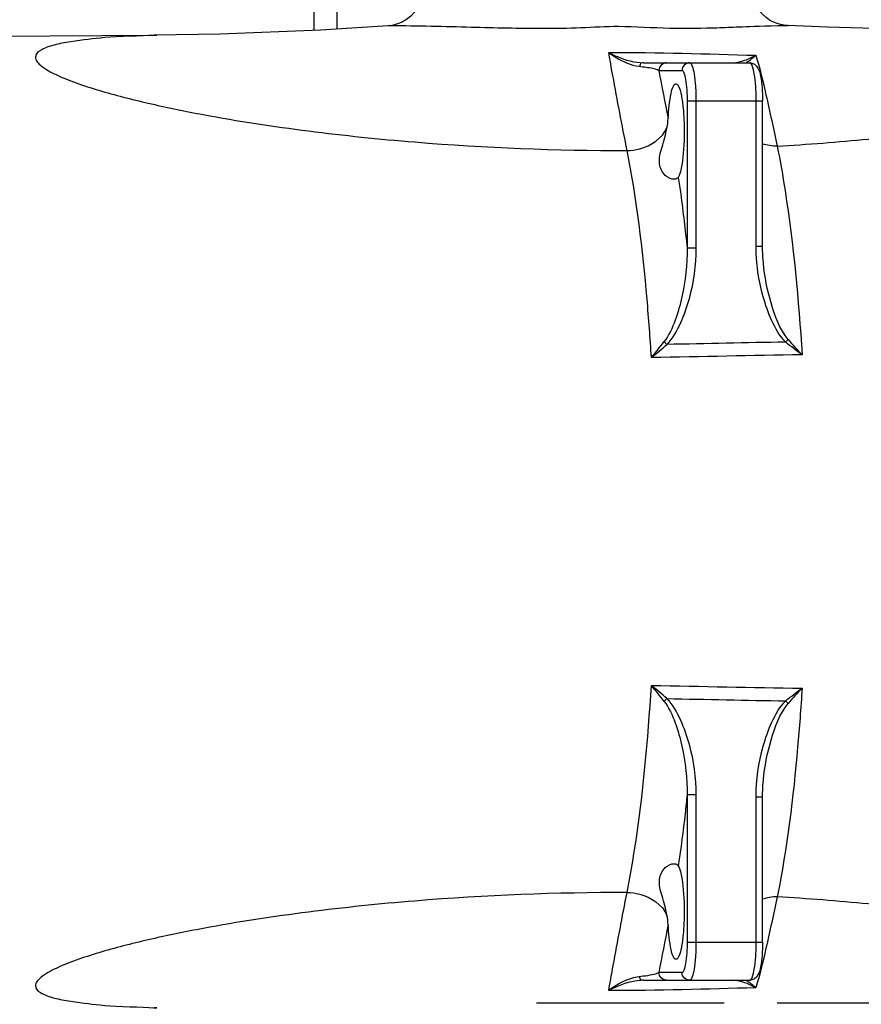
# Model space of a CAD drawing. Header units: millimetres. Extents: x 0 to 11890, y 0 to 8410.
# Tile 84 of 190: x 5402 to 5622, y 2303 to 2560. Entities that reach past the tile are written whole.
import ezdxf

# ---------------------------------------------------------------- set-up
doc = ezdxf.new("R2010")
doc.units = ezdxf.units.MM
doc.header["$LTSCALE"] = 653.95
doc.linetypes.add('CENTER', pattern=[0.6, 0.375, -0.075, 0.075, -0.075])
for name, color, linetype in [('304103000050_DXF_AXIS', 7, 'CONTINUOUS'), ('304103000052DXF_CONTINUOUS_LINE', 7, 'CONTINUOUS'), ('304103000077_DXF_AXIS', 7, 'CONTINUOUS'), ('304103000083DXF_CONTINUOUS_LINE', 7, 'CONTINUOUS'), ('R180-1-YUNDODXF_CONTINUOUS_LINE', 7, 'CONTINUOUS')]:
    doc.layers.add(name, color=color, linetype=linetype)

msp = doc.modelspace()

# ---------------------------------------------------------------- linework, layer by layer
at = {"layer": '304103000050_DXF_AXIS', "color": 7, "linetype": 'CENTER'}
msp.add_line((5880.193, 2302.802), (5500.193, 2302.802), dxfattribs=at)
at = {"layer": '304103000052DXF_CONTINUOUS_LINE', "color": 7, "linetype": 'Continuous'}
msp.add_line((5478.693, 2557.255), (5478.693, 2565.302), dxfattribs=at)
at = {"layer": '304103000052DXF_CONTINUOUS_LINE', "color": 9, "linetype": 'Continuous'}
msp.add_line((5484.693, 2557.588), (5484.693, 2565.302), dxfattribs=at)
at = {"layer": '304103000077_DXF_AXIS', "color": 7, "linetype": 'CENTER'}
msp.add_line((7637.193, 2302.802), (5599.827, 2302.802), dxfattribs=at)
at = {"layer": '304103000083DXF_CONTINUOUS_LINE', "color": 9, "linetype": 'Continuous'}
for p, q in [((5498.728, 2558.425), (5498.017, 2558.416)), ((5568.858, 2546.802), (5574.883, 2546.802)), ((5576.249, 2538.802), (5576.249, 2500.305)), ((5576.249, 2538.802), (5595.984, 2538.802)), ((5578.561, 2538.802), (5578.561, 2500.306)), ((5594.326, 2500.819), (5594.326, 2538.802)), ((5594.326, 2500.819), (5595.984, 2500.819)), ((5578.561, 2500.306), (5576.249, 2500.306)), ((5576.249, 2357.3), (5576.249, 2318.802)), ((5578.561, 2357.299), (5576.249, 2357.299)), ((5578.561, 2357.299), (5578.561, 2318.802)), ((5594.326, 2318.802), (5594.326, 2356.786)), ((5594.326, 2356.786), (5595.984, 2356.786)), ((5576.249, 2318.802), (5595.984, 2318.802)), ((5574.883, 2310.802), (5568.858, 2310.802))]:
    msp.add_line(p, q, dxfattribs=at)
at = {"layer": '304103000083DXF_CONTINUOUS_LINE', "color": 7, "linetype": 'Continuous'}
for p, q in [((5282.129, 2554.989), (5436.873, 2556.036)), ((5436.894, 2556.036), (5436.918, 2556.036)), ((5564.818, 2548.802), (5592.619, 2548.802)), ((5595.984, 2500.819), (5595.984, 2538.802)), ((5596.205, 2496.384), (5596.203, 2496.396)), ((5596.203, 2361.209), (5596.205, 2361.22)), ((5595.984, 2318.802), (5595.984, 2356.786)), ((5564.818, 2308.802), (5592.619, 2308.802))]:
    msp.add_line(p, q, dxfattribs=at)
for points in [[(5505.193, 2562.302), (5504.983, 2562.038), (5503.968, 2560.973), (5502.857, 2560.1), (5501.696, 2559.424), (5500.537, 2558.938), (5499.442, 2558.626)], [(5602.479, 2558.534), (5602.437, 2558.536), (5602.121, 2558.558), (5601.523, 2558.63), (5600.7, 2558.79), (5599.779, 2559.058), (5598.811, 2559.448), (5597.841, 2559.966), (5596.901, 2560.612), (5596.017, 2561.385), (5595.193, 2562.302)], [(5498.017, 2558.416), (5480.379, 2557.32), (5454.076, 2556.306), (5436.89, 2556.036)], [(5499.442, 2558.626), (5498.556, 2558.47), (5498.017, 2558.416)], [(5647.08, 2557.481), (5631.467, 2557.609), (5612.972, 2558.093), (5602.479, 2558.534)], [(5596.205, 2496.384), (5596.08, 2497.908), (5595.984, 2500.819)], [(5595.984, 2356.786), (5596.076, 2359.628), (5596.204, 2361.22)]]:
    msp.add_lwpolyline(points, dxfattribs=at)
at = {"layer": '304103000083DXF_CONTINUOUS_LINE', "color": 9, "linetype": 'Continuous'}
for centre, radius, start, end in [((7318.308, 2880.076), 1780.911, 190.785709, 191.196958), ((5387.563, 2618.933), 232.049, 320.61017, 321.91371), ((5482.091, 2575.782), 134.278, 309.16808, 311.43455), ((5559.827, 2463.69), 15.944, 45.75687, 49.39384), ((5655.22, 2520.464), 68.557, 219.96555, 224.49482), ((5482.094, 2281.826), 134.273, 48.5654, 50.83227), ((5387.597, 2238.698), 232.006, 38.08618, 39.38996), ((5655.221, 2337.14), 68.558, 135.50521, 140.03441), ((5559.831, 2393.911), 15.939, 310.60562, 314.24364), ((7318.361, 1977.532), 1780.962, 168.803466, 169.214702), ((5585.091, 2297.808), 12.781, 57.10588, 59.44657)]:
    msp.add_arc(centre, radius, start, end, dxfattribs=at)
for points, knots in [([(5558.331, 2558.234), (5555.036, 2558.257), (5548.427, 2557.817), (5535.582, 2557.626), (5519.009, 2558.078), (5505.756, 2558.425), (5498.728, 2558.425)], [0, 0, 0, 0, 0.165834, 0.3329245, 0.6463613, 1, 1, 1, 1]), ([(5602.479, 2558.534), (5603.306, 2558.494), (5590.27, 2558.211), (5586.919, 2557.862), (5570.903, 2557.594), (5562.806, 2558.202), (5558.331, 2558.234)], [0, 0, 0, 0, 0.0562505, 0.4180041, 0.6960127, 1, 1, 1, 1]), ([(5599.815, 2526.975), (5607.76, 2527.442), (5623.509, 2528.668), (5646.762, 2531.454), (5665.629, 2534.663), (5680.065, 2537.92), (5688.575, 2540.262), (5694.918, 2542.412), (5699.155, 2544.089), (5702.785, 2545.936), (5705.445, 2547.691), (5707.168, 2550.222), (5705.295, 2552.742), (5702.073, 2553.872), (5697.824, 2554.971), (5692.832, 2555.712), (5685.514, 2556.488), (5675.952, 2557.049), (5664.685, 2557.366), (5657.239, 2557.503), (5653.716, 2557.503)], [0, 0, 0, 0, 0.143997, 0.2857229, 0.423609, 0.4900324, 0.5533999, 0.5832357, 0.6111006, 0.6359677, 0.6561764, 0.6702931, 0.6838253, 0.7048388, 0.7321195, 0.7630487, 0.7960492, 0.8652652, 0.9362611, 1, 1, 1, 1]), ([(5436.918, 2556.036), (5439.636, 2556.036), (5424.758, 2555.558), (5420.752, 2555.064), (5413.918, 2554.173), (5410.501, 2553.433), (5408.155, 2552.611), (5406.865, 2551.926), (5405.929, 2551.078), (5405.659, 2549.283), (5408.19, 2547.178), (5411.977, 2545.224), (5417.295, 2543.173), (5423.242, 2541.301), (5429.601, 2539.569), (5438.412, 2537.451), (5454.252, 2534.223), (5477.221, 2530.727), (5514.179, 2526.924), (5542.04, 2525.831), (5560.561, 2525.833)], [0, 0, 0, 0, 0.0426729, 0.0965969, 0.1214419, 0.1432823, 0.1524994, 0.1601994, 0.1662707, 0.1714822, 0.186484, 0.2110772, 0.2414299, 0.2746288, 0.3092886, 0.3447573, 0.4169125, 0.5629481, 0.7092635, 1, 1, 1, 1]), ([(5560.561, 2525.833), (5560.146, 2527.935), (5558.483, 2536.468), (5556.862, 2545.01), (5555.755, 2551.468)], [0, 0, 0, 0, 0.2463797, 1, 1, 1, 1]), ([(5555.755, 2551.468), (5556.396, 2550.999), (5558.8, 2549.397), (5561.549, 2548.113), (5563.645, 2547.884)], [0, 0, 0, 0, 0.2738082, 1, 1, 1, 1]), ([(5555.757, 2551.467), (5556.505, 2551.075), (5559.355, 2549.731), (5562.5, 2548.802), (5564.818, 2548.802)], [0, 0, 0, 0, 0.2671259, 1, 1, 1, 1]), ([(5563.645, 2547.884), (5564.288, 2547.814), (5566.035, 2547.564), (5567.857, 2547.327), (5568.858, 2546.802)], [0, 0, 0, 0, 0.3640118, 1, 1, 1, 1]), ([(5564.817, 2548.802), (5564.601, 2548.802), (5564.055, 2548.747), (5563.869, 2548.171), (5563.879, 2547.902)], [0, 0, 0, 0, 0.4458498, 1, 1, 1, 1]), ([(5576.853, 2548.802), (5577.188, 2548.802), (5577.763, 2547.521), (5578.137, 2545.62), (5578.497, 2542.414), (5578.561, 2540.079), (5578.561, 2538.802)], [0, 0, 0, 0, 0.0970724, 0.3135485, 0.629473, 1, 1, 1, 1]), ([(5591.588, 2548.79), (5591.708, 2548.86), (5591.949, 2549.008), (5592.185, 2549.164), (5592.304, 2549.245)], [0, 0, 0, 0, 0.4907387, 1, 1, 1, 1]), ([(5594.326, 2538.802), (5594.326, 2540.079), (5594.262, 2542.414), (5593.902, 2545.62), (5593.528, 2547.521), (5592.953, 2548.802), (5592.619, 2548.802)], [0, 0, 0, 0, 0.370527, 0.6864515, 0.9029276, 1, 1, 1, 1]), ([(5574.883, 2546.802), (5575.15, 2546.802), (5575.61, 2545.779), (5576.089, 2543.339), (5576.249, 2540.693), (5576.249, 2538.802)], [0, 0, 0, 0, 0.0971243, 0.3137176, 1, 1, 1, 1]), ([(5560.561, 2525.833), (5561.674, 2525.839), (5565.727, 2526.349), (5569.781, 2529.017), (5570.981, 2531.759)], [0, 0, 0, 0, 0.2710539, 1, 1, 1, 1]), ([(5599.815, 2526.975), (5600.6, 2523.113), (5603.75, 2505.057), (5605.431, 2486.772), (5606.317, 2472.416)], [0, 0, 0, 0, 0.2150661, 1, 1, 1, 1]), ([(5566.901, 2471.677), (5566.592, 2476.761), (5565.259, 2494.889), (5563.11, 2512.995), (5560.561, 2525.833)], [0, 0, 0, 0, 0.2801275, 1, 1, 1, 1]), ([(5573.955, 2518.821), (5574.171, 2517.35), (5575.037, 2511.191), (5575.762, 2505.013), (5576.249, 2500.305)], [0, 0, 0, 0, 0.238999, 1, 1, 1, 1]), ([(5602.033, 2475.735), (5600.485, 2477.317), (5598.221, 2481.263), (5595.273, 2489.637), (5594.326, 2496.368), (5594.326, 2500.819)], [0, 0, 0, 0, 0.24898, 0.4993953, 1, 1, 1, 1]), ([(5576.249, 2500.305), (5576.305, 2496.04), (5575.612, 2489.594), (5573.297, 2481.416), (5571.512, 2477.463), (5570.205, 2475.795)], [0, 0, 0, 0, 0.5008996, 0.7511142, 1, 1, 1, 1]), ([(5578.561, 2500.306), (5578.561, 2495.845), (5577.62, 2489.103), (5574.701, 2480.697), (5572.475, 2476.726), (5570.952, 2475.112)], [0, 0, 0, 0, 0.5005605, 0.7509562, 1, 1, 1, 1]), ([(5602.675, 2476.428), (5600.42, 2479.126), (5597.919, 2485.996), (5596.548, 2492.87), (5596.205, 2496.384)], [0, 0, 0, 0, 0.499028, 1, 1, 1, 1]), ([(5560.561, 2331.772), (5561.326, 2335.625), (5564.392, 2353.554), (5566.037, 2371.7), (5566.901, 2385.929)], [0, 0, 0, 0, 0.21604, 1, 1, 1, 1]), ([(5606.317, 2385.189), (5606, 2380.05), (5604.633, 2361.784), (5602.437, 2343.539), (5599.815, 2330.629)], [0, 0, 0, 0, 0.2810228, 1, 1, 1, 1]), ([(5570.952, 2382.493), (5572.475, 2380.879), (5574.701, 2376.908), (5577.62, 2368.502), (5578.561, 2361.759), (5578.561, 2357.299)], [0, 0, 0, 0, 0.249045, 0.4994408, 1, 1, 1, 1]), ([(5570.205, 2381.81), (5571.512, 2380.142), (5573.297, 2376.189), (5575.612, 2368.011), (5576.305, 2361.565), (5576.249, 2357.3)], [0, 0, 0, 0, 0.2488867, 0.4991014, 1, 1, 1, 1]), ([(5594.326, 2356.786), (5594.326, 2361.237), (5595.273, 2367.967), (5598.221, 2376.342), (5600.485, 2380.288), (5602.033, 2381.87)], [0, 0, 0, 0, 0.5006065, 0.7510218, 1, 1, 1, 1]), ([(5596.205, 2361.22), (5596.548, 2364.734), (5597.919, 2371.609), (5600.42, 2378.479), (5602.675, 2381.177)], [0, 0, 0, 0, 0.5009736, 1, 1, 1, 1]), ([(5576.249, 2357.3), (5576.082, 2355.687), (5575.412, 2349.504), (5574.623, 2343.334), (5573.955, 2338.784)], [0, 0, 0, 0, 0.2606081, 1, 1, 1, 1]), ([(5560.561, 2331.772), (5542.04, 2331.774), (5514.179, 2330.681), (5477.221, 2326.878), (5454.252, 2323.382), (5438.412, 2320.154), (5429.601, 2318.036), (5423.242, 2316.304), (5417.295, 2314.432), (5411.977, 2312.381), (5408.19, 2310.427), (5405.659, 2308.322), (5405.929, 2306.527), (5406.865, 2305.679), (5408.155, 2304.994), (5410.501, 2304.172), (5413.918, 2303.432), (5420.752, 2302.541), (5424.758, 2302.047), (5439.636, 2301.569), (5436.918, 2301.569)], [0, 0, 0, 0, 0.2907365, 0.4370519, 0.5830875, 0.6552427, 0.6907115, 0.7253713, 0.7585702, 0.7889229, 0.8135161, 0.8285179, 0.8337294, 0.8398007, 0.8475007, 0.8567178, 0.8785581, 0.9034029, 0.957327, 1, 1, 1, 1]), ([(5555.755, 2306.137), (5556.127, 2308.309), (5557.666, 2316.865), (5559.304, 2325.404), (5560.561, 2331.772)], [0, 0, 0, 0, 0.2534712, 1, 1, 1, 1]), ([(5560.561, 2331.772), (5561.674, 2331.766), (5565.727, 2331.256), (5569.781, 2328.588), (5570.981, 2325.845)], [0, 0, 0, 0, 0.2710539, 1, 1, 1, 1]), ([(5653.716, 2300.102), (5657.239, 2300.102), (5664.685, 2300.239), (5675.952, 2300.556), (5685.514, 2301.116), (5692.832, 2301.893), (5697.824, 2302.634), (5702.073, 2303.733), (5705.295, 2304.863), (5707.168, 2307.383), (5705.445, 2309.914), (5702.785, 2311.669), (5699.155, 2313.516), (5694.918, 2315.193), (5688.575, 2317.343), (5680.065, 2319.685), (5665.629, 2322.941), (5646.762, 2326.151), (5623.509, 2328.937), (5607.76, 2330.163), (5599.815, 2330.629)], [0, 0, 0, 0, 0.0637388, 0.1347347, 0.2039508, 0.2369514, 0.2678806, 0.2951613, 0.3161745, 0.3297071, 0.3438237, 0.3640324, 0.3888995, 0.4167643, 0.4466, 0.5099674, 0.5763908, 0.7142769, 0.8560029, 1, 1, 1, 1]), ([(5576.249, 2318.802), (5576.249, 2316.912), (5576.089, 2314.266), (5575.61, 2311.826), (5575.15, 2310.802), (5574.883, 2310.802)], [0, 0, 0, 0, 0.6862821, 0.902877, 1, 1, 1, 1]), ([(5578.561, 2318.802), (5578.561, 2317.526), (5578.497, 2315.191), (5578.137, 2311.985), (5577.763, 2310.084), (5577.188, 2308.802), (5576.853, 2308.802)], [0, 0, 0, 0, 0.370527, 0.6864515, 0.9029276, 1, 1, 1, 1]), ([(5592.619, 2308.802), (5592.953, 2308.802), (5593.528, 2310.084), (5593.902, 2311.985), (5594.262, 2315.191), (5594.326, 2317.526), (5594.326, 2318.802)], [0, 0, 0, 0, 0.0970724, 0.3135485, 0.629473, 1, 1, 1, 1]), ([(5568.858, 2310.802), (5568.63, 2310.683), (5566.941, 2310.092), (5565.157, 2309.886), (5563.645, 2309.721)], [0, 0, 0, 0, 0.145074, 1, 1, 1, 1]), ([(5563.645, 2309.721), (5562.992, 2309.649), (5560.142, 2308.984), (5557.573, 2307.465), (5555.755, 2306.137)], [0, 0, 0, 0, 0.2257821, 1, 1, 1, 1]), ([(5564.818, 2308.802), (5564.082, 2308.802), (5560.918, 2308.47), (5557.91, 2307.267), (5555.757, 2306.138)], [0, 0, 0, 0, 0.2322237, 1, 1, 1, 1]), ([(5564.817, 2308.802), (5564.601, 2308.802), (5564.055, 2308.858), (5563.869, 2309.434), (5563.879, 2309.703)], [0, 0, 0, 0, 0.4458477, 1, 1, 1, 1])]:
    msp.add_open_spline(points, degree=3, knots=knots, dxfattribs=at)
for points in [[(5555.755, 2551.467), (5568.586, 2551.541), (5581.415, 2551.108), (5594.241, 2550.745)], [(5591.378, 2549.46), (5592.364, 2549.811), (5593.319, 2550.25), (5594.241, 2550.745)], [(5592.304, 2549.245), (5592.981, 2549.703), (5593.625, 2550.208), (5594.241, 2550.745)], [(5594.241, 2550.745), (5595.277, 2547.335), (5596.092, 2543.861), (5596.886, 2540.387)], [(5570.829, 2548.802), (5569.893, 2548.802), (5568.858, 2547.738), (5568.858, 2546.802)], [(5576.853, 2548.802), (5575.918, 2548.802), (5574.883, 2547.738), (5574.883, 2546.802)], [(5588.18, 2548.802), (5589.269, 2548.802), (5590.353, 2549.094), (5591.378, 2549.46)], [(5596.886, 2540.387), (5597.905, 2535.926), (5598.86, 2531.45), (5599.815, 2526.975)], [(5599.815, 2526.975), (5598.504, 2526.969), (5597.168, 2527.167), (5595.932, 2527.603)], [(5602.033, 2475.735), (5591.673, 2475.529), (5581.312, 2475.321), (5570.952, 2475.112)], [(5602.033, 2475.735), (5602.255, 2475.959), (5602.471, 2476.188), (5602.675, 2476.428)], [(5606.317, 2472.416), (5604.844, 2473.462), (5603.41, 2474.566), (5602.033, 2475.735)], [(5606.317, 2472.416), (5593.178, 2472.172), (5580.04, 2471.925), (5566.901, 2471.677)], [(5566.901, 2385.929), (5580.04, 2385.68), (5593.178, 2385.433), (5606.317, 2385.189)], [(5602.033, 2381.87), (5603.41, 2383.039), (5604.844, 2384.143), (5606.317, 2385.189)], [(5570.952, 2382.493), (5581.312, 2382.284), (5591.673, 2382.076), (5602.033, 2381.87)], [(5602.033, 2381.87), (5602.255, 2381.646), (5602.471, 2381.416), (5602.675, 2381.177)], [(5599.815, 2330.629), (5598.504, 2330.636), (5597.168, 2330.438), (5595.932, 2330.002)], [(5599.815, 2330.63), (5598.86, 2326.155), (5597.906, 2321.68), (5596.886, 2317.22)], [(5596.886, 2317.22), (5596.092, 2313.745), (5595.277, 2310.27), (5594.241, 2306.86)], [(5570.829, 2308.802), (5569.893, 2308.802), (5568.858, 2309.866), (5568.858, 2310.802)], [(5576.853, 2308.802), (5575.918, 2308.802), (5574.883, 2309.866), (5574.883, 2310.802)], [(5591.352, 2308.155), (5590.335, 2308.516), (5589.259, 2308.802), (5588.18, 2308.802)], [(5594.244, 2306.858), (5593.314, 2307.358), (5592.347, 2307.801), (5591.352, 2308.155)], [(5594.241, 2306.86), (5593.544, 2307.468), (5592.809, 2308.038), (5592.032, 2308.54)], [(5594.24, 2306.858), (5581.414, 2306.495), (5568.585, 2306.063), (5555.755, 2306.138)]]:
    msp.add_open_spline(points, degree=3, dxfattribs=at)
at = {"layer": '304103000083DXF_CONTINUOUS_LINE', "color": 7, "linetype": 'Continuous'}
for points, knots in [([(5592.619, 2548.802), (5593.478, 2548.802), (5595.029, 2547.589), (5595.539, 2545.02), (5595.924, 2542.137), (5595.984, 2539.973), (5595.984, 2538.802)], [0, 0, 0, 0, 0.2278496, 0.4272893, 0.6895078, 1, 1, 1, 1]), ([(5571.296, 2534.254), (5571.403, 2536.444), (5571.711, 2539.415), (5572.4, 2542.277), (5573.035, 2543.302), (5573.346, 2543.302)], [0, 0, 0, 0, 0.6939379, 0.9013255, 1, 1, 1, 1]), ([(5573.346, 2543.302), (5573.707, 2543.302), (5574.389, 2542.013), (5574.831, 2539.963), (5575.301, 2536.542), (5575.56, 2531.183), (5575.437, 2525.785), (5574.759, 2521.209), (5574.305, 2519.43), (5573.955, 2518.821)], [0, 0, 0, 0, 0.0432115, 0.1370327, 0.2759284, 0.4439314, 0.7844887, 0.9158771, 1, 1, 1, 1]), ([(5572.885, 2518.302), (5572.033, 2518.302), (5570.078, 2519.269), (5568.524, 2522.674), (5569.767, 2527.009), (5570.656, 2530.058), (5570.981, 2531.759)], [0, 0, 0, 0, 0.1642666, 0.3795613, 0.666011, 1, 1, 1, 1]), ([(5570.981, 2325.845), (5570.656, 2327.546), (5569.767, 2330.595), (5568.524, 2334.93), (5570.078, 2338.335), (5572.033, 2339.302), (5572.885, 2339.302)], [0, 0, 0, 0, 0.3339222, 0.6203875, 0.8357452, 1, 1, 1, 1]), ([(5573.955, 2338.784), (5574.305, 2338.174), (5574.759, 2336.395), (5575.437, 2331.819), (5575.56, 2326.422), (5575.301, 2321.063), (5574.831, 2317.641), (5574.389, 2315.592), (5573.707, 2314.302), (5573.346, 2314.302)], [0, 0, 0, 0, 0.0841229, 0.2155113, 0.5560686, 0.7240716, 0.8629673, 0.9567885, 1, 1, 1, 1]), ([(5573.346, 2314.302), (5573.035, 2314.302), (5572.4, 2315.328), (5571.711, 2318.189), (5571.403, 2321.161), (5571.296, 2323.351)], [0, 0, 0, 0, 0.0986745, 0.3060621, 1, 1, 1, 1]), ([(5595.984, 2318.802), (5595.984, 2317.632), (5595.924, 2315.468), (5595.539, 2312.584), (5595.029, 2310.016), (5593.478, 2308.802), (5592.619, 2308.802)], [0, 0, 0, 0, 0.3105558, 0.5727565, 0.7721806, 1, 1, 1, 1])]:
    msp.add_open_spline(points, degree=3, knots=knots, dxfattribs=at)
for points in [[(5570.981, 2531.759), (5571.139, 2532.583), (5571.254, 2533.417), (5571.296, 2534.254)], [(5573.955, 2518.821), (5573.757, 2518.477), (5573.281, 2518.302), (5572.885, 2518.302)], [(5572.885, 2339.302), (5573.281, 2339.302), (5573.757, 2339.128), (5573.955, 2338.784)], [(5571.296, 2323.351), (5571.254, 2324.188), (5571.139, 2325.022), (5570.981, 2325.845)]]:
    msp.add_open_spline(points, degree=3, dxfattribs=at)
at = {"layer": 'R180-1-YUNDODXF_CONTINUOUS_LINE', "color": 7, "linetype": 'Continuous'}
msp.add_circle((5880.203, 2302.802), 997, dxfattribs=at)

doc.saveas('drawing.dxf')
